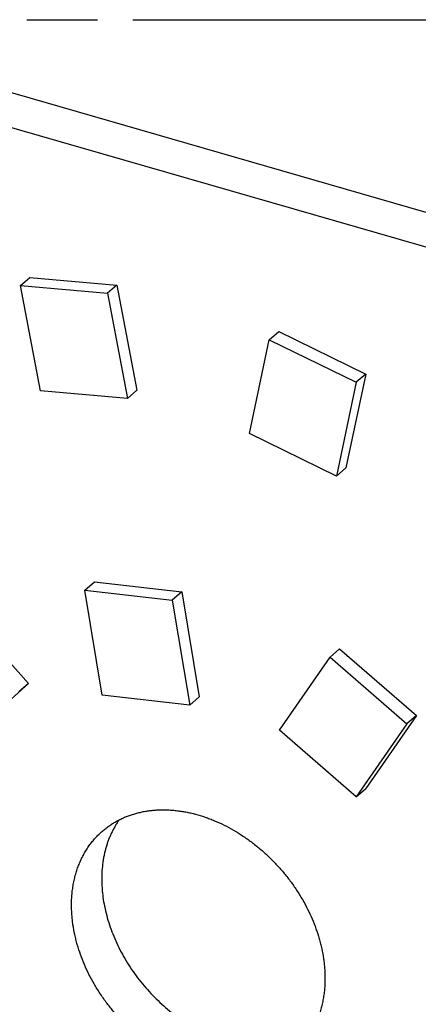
# Model space of a CAD drawing. Header units: millimetres. Extents: x 0 to 210, y 0 to 297.
# Tile 6 of 9: x 93 to 104, y 231 to 258. Entities that reach past the tile are written whole.
import ezdxf

# ---------------------------------------------------------------- set-up
doc = ezdxf.new("R2010")
doc.units = ezdxf.units.MM
doc.header["$LTSCALE"] = 19.36
doc.linetypes.add('PHANTOM', pattern=[0.8, 0.45, -0.05, 0.1, -0.05, 0.1, -0.05])
doc.layers.get('0').update_dxf_attribs({"linetype": 'CONTINUOUS'})
doc.layers.add('DEFAULT_3', color=7, linetype='PHANTOM')

msp = doc.modelspace()

# ---------------------------------------------------------------- linework, layer by layer
at = {"color": 7, "linetype": 'Continuous'}
for p, q in [((92.274, 255.9756), (106.1304, 251.9756)), ((91.449, 255.2611), (105.3054, 251.2611)), ((93.5174, 250.4113), (93.7774, 250.6365)), ((93.7774, 250.6365), (96.1552, 250.4252)), ((94.0604, 247.537), (93.5174, 250.4113)), ((93.5174, 250.4113), (95.8952, 250.2)), ((96.1552, 250.4252), (95.8952, 250.2)), ((96.1552, 250.4252), (96.6983, 247.5509)), ((95.8952, 250.2), (96.4383, 247.3257)), ((100.3152, 248.9271), (100.5752, 249.1523)), ((100.5752, 249.1523), (102.9538, 247.9938)), ((99.776, 246.3645), (100.3152, 248.9271)), ((100.3152, 248.9271), (102.6938, 247.7686)), ((102.9538, 247.9938), (102.4145, 245.4312)), ((102.9538, 247.9938), (102.6938, 247.7686)), ((102.6938, 247.7686), (102.1545, 245.206)), ((96.4383, 247.3257), (94.0604, 247.537)), ((96.4383, 247.3257), (96.6983, 247.5509)), ((102.1545, 245.206), (99.776, 246.3645)), ((102.1545, 245.206), (102.4145, 245.4312)), ((95.2774, 242.0871), (95.5374, 242.3122)), ((95.5374, 242.3122), (97.9262, 242.0392)), ((95.7535, 239.2195), (95.2774, 242.0871)), ((95.2774, 242.0871), (97.6662, 241.814)), ((97.9262, 242.0392), (97.6662, 241.814)), ((97.9262, 242.0392), (98.4023, 239.1717)), ((97.6662, 241.814), (98.1423, 238.9465)), ((91.8784, 241.6277), (93.7343, 239.5313)), ((101.9819, 240.2544), (102.2419, 240.4796)), ((102.2419, 240.4796), (104.3419, 238.6609)), ((100.5962, 238.2544), (101.9819, 240.2544)), ((101.9819, 240.2544), (104.0819, 238.4358)), ((93.7343, 239.5313), (91.9507, 237.9251)), ((93.7343, 239.5313), (93.4743, 239.3062)), ((98.1423, 238.9465), (95.7535, 239.2195)), ((98.1423, 238.9465), (98.4023, 239.1717)), ((104.3419, 238.6609), (102.9562, 236.6609)), ((104.3419, 238.6609), (104.0819, 238.4358)), ((102.6962, 236.4358), (100.5962, 238.2544)), ((104.0819, 238.4358), (102.6962, 236.4358)), ((102.6962, 236.4358), (102.9562, 236.6609))]:
    msp.add_line(p, q, dxfattribs=at)
for points, knots in [([(95.7585, 235.5002), (95.7872, 235.5251), (95.8459, 235.5733), (95.9375, 235.6412), (96.0326, 235.7046), (96.1311, 235.7633), (96.2328, 235.8172), (96.3377, 235.8664), (96.4454, 235.9106), (96.5559, 235.95), (96.6691, 235.9843), (96.7847, 236.0135), (96.9026, 236.0377), (97.0226, 236.0567), (97.1445, 236.0706), (97.2682, 236.0793), (97.3936, 236.0829), (97.5203, 236.0812), (97.6482, 236.0743), (97.7772, 236.0623), (97.9071, 236.0451), (98.0376, 236.0228), (98.1686, 235.9954), (98.3446, 235.9519), (98.5198, 235.8984), (98.6937, 235.8356), (98.8686, 235.7657), (99.0855, 235.6664), (99.3404, 235.5294), (99.5899, 235.3749), (99.8323, 235.2038), (100.0664, 235.017), (100.2908, 234.8156), (100.5042, 234.6009), (100.7054, 234.3739), (100.8933, 234.136), (101.0667, 233.8887), (101.2246, 233.6332), (101.3663, 233.371), (101.4907, 233.1037), (101.5973, 232.8328), (101.6711, 232.6044), (101.7205, 232.4213), (101.7631, 232.2399), (101.7963, 232.0582), (101.8196, 231.8769), (101.8321, 231.7425), (101.8396, 231.6091), (101.8413, 231.5206), (101.8413, 231.4765)], [0, 0, 0, 0, 0.0129516, 0.0259176, 0.0389125, 0.0519502, 0.0650445, 0.0782086, 0.091455, 0.1047956, 0.1182416, 0.1318032, 0.1454896, 0.1593094, 0.1732697, 0.1873771, 0.2016367, 0.216053, 0.2306291, 0.2453674, 0.260269, 0.2753344, 0.2905628, 0.3059527, 0.337202, 0.3530588, 0.3690627, 0.4014849, 0.4344216, 0.4678121, 0.5015879, 0.5356741, 0.5699908, 0.6044545, 0.6389792, 0.6734781, 0.7078649, 0.7420548, 0.7759663, 0.8095223, 0.8426516, 0.87529, 0.8914096, 0.9073865, 0.9388871, 0.9544068, 0.9697668, 0.984965, 1, 1, 1, 1]), ([(96.2147, 235.807), (96.1953, 235.7795), (96.1575, 235.7235), (96.1043, 235.637), (96.0545, 235.5477), (96.0082, 235.4558), (95.9654, 235.3615), (95.9262, 235.2647), (95.8906, 235.1657), (95.8586, 235.0645), (95.8303, 234.9613), (95.8057, 234.8561), (95.7849, 234.749), (95.762, 234.6034), (95.743, 234.4172), (95.7381, 234.2669), (95.7381, 234.191)], [0, 0, 0, 0, 0.0590249, 0.1183585, 0.1780425, 0.2381163, 0.298617, 0.359579, 0.4210338, 0.4830101, 0.5455338, 0.6086274, 0.6723105, 0.7365997, 0.8670266, 1, 1, 1, 1]), ([(94.9131, 233.4765), (94.9131, 233.5277), (94.9148, 233.6042), (94.9205, 233.7058), (94.9285, 233.8058), (94.9428, 233.9293), (94.9668, 234.0751), (94.9975, 234.2177), (95.035, 234.3569), (95.0792, 234.4923), (95.13, 234.6237), (95.1872, 234.7508), (95.2507, 234.8735), (95.3205, 234.9913), (95.3964, 235.1042), (95.4782, 235.2118), (95.5658, 235.314), (95.659, 235.4106), (95.7248, 235.471), (95.7585, 235.5002)], [0, 0, 0, 0, 0.0678482, 0.1014457, 0.1348254, 0.2009334, 0.2661949, 0.3306358, 0.3942895, 0.4571971, 0.5194073, 0.5809758, 0.6419657, 0.7024462, 0.7624925, 0.8221849, 0.881608, 0.9408496, 1, 1, 1, 1]), ([(95.7381, 234.191), (95.7381, 234.1092), (95.7424, 233.9858), (95.7566, 233.8211), (95.7765, 233.6538), (95.8122, 233.4432), (95.8714, 233.1905), (95.9469, 232.9377), (96.0385, 232.6862), (96.1456, 232.4372), (96.2676, 232.192), (96.4041, 231.9516), (96.5543, 231.7173), (96.7175, 231.4903), (96.893, 231.2716), (97.0797, 231.0624), (97.2769, 230.8636), (97.4835, 230.6762), (97.6985, 230.5011), (97.921, 230.3393), (98.1497, 230.1915), (98.3837, 230.0583), (98.6216, 229.9406), (98.8625, 229.8388), (99.105, 229.7535), (99.348, 229.685), (99.5904, 229.6338), (99.8309, 229.6), (100.0298, 229.5866), (100.1867, 229.5848), (100.3026, 229.5879), (100.4172, 229.5955), (100.5303, 229.6074), (100.6417, 229.6238), (100.7514, 229.6446), (100.8591, 229.6697), (100.9648, 229.6992), (101.0684, 229.733), (101.1697, 229.771), (101.2685, 229.8133), (101.3329, 229.8443), (101.3646, 229.8605)], [0, 0, 0, 0, 0.0297976, 0.044921, 0.0601905, 0.0911538, 0.1226648, 0.1546878, 0.1871785, 0.2200859, 0.2533527, 0.2869164, 0.3207106, 0.3546655, 0.3887093, 0.422769, 0.4567714, 0.490644, 0.5243161, 0.5577196, 0.5907902, 0.6234684, 0.6557, 0.687438, 0.7186427, 0.7492833, 0.7793387, 0.8087982, 0.8376627, 0.851878, 0.8659504, 0.8798835, 0.8936818, 0.9073505, 0.9208955, 0.9343236, 0.9476424, 0.9608602, 0.9739859, 0.9870291, 1, 1, 1, 1]), ([(100.9958, 229.4528), (100.9671, 229.428), (100.9084, 229.3797), (100.8168, 229.3118), (100.7217, 229.2485), (100.6232, 229.1898), (100.5215, 229.1358), (100.4167, 229.0867), (100.3089, 229.0424), (100.1984, 229.0031), (100.0852, 228.9688), (99.9696, 228.9395), (99.8518, 228.9153), (99.7318, 228.8963), (99.6098, 228.8824), (99.4861, 228.8737), (99.3608, 228.8702), (99.2341, 228.8719), (99.1061, 228.8787), (98.9771, 228.8907), (98.8473, 228.9079), (98.7167, 228.9302), (98.5857, 228.9577), (98.4098, 229.0012), (98.2345, 229.0546), (98.0606, 229.1175), (97.8857, 229.1873), (97.6689, 229.2867), (97.4139, 229.4237), (97.1645, 229.5782), (96.922, 229.7493), (96.6879, 229.9361), (96.4635, 230.1374), (96.2501, 230.3522), (96.0489, 230.5792), (95.8611, 230.817), (95.6877, 231.0644), (95.5297, 231.3199), (95.3881, 231.582), (95.2636, 231.8493), (95.157, 232.1202), (95.0832, 232.3487), (95.0338, 232.5318), (94.9912, 232.7132), (94.9581, 232.8949), (94.9347, 233.0761), (94.9223, 233.2105), (94.9148, 233.3439), (94.9131, 233.4325), (94.9131, 233.4765)], [0, 0, 0, 0, 0.0129516, 0.0259176, 0.0389125, 0.0519502, 0.0650445, 0.0782086, 0.091455, 0.1047956, 0.1182416, 0.1318032, 0.1454896, 0.1593094, 0.1732697, 0.1873771, 0.2016367, 0.216053, 0.2306291, 0.2453674, 0.260269, 0.2753344, 0.2905628, 0.3059527, 0.337202, 0.3530588, 0.3690627, 0.4014849, 0.4344216, 0.4678121, 0.5015879, 0.5356741, 0.5699908, 0.6044545, 0.6389792, 0.6734781, 0.7078649, 0.7420548, 0.7759663, 0.8095223, 0.8426516, 0.87529, 0.8914096, 0.9073865, 0.9388871, 0.9544068, 0.9697668, 0.984965, 1, 1, 1, 1]), ([(101.8413, 231.4765), (101.8413, 231.4254), (101.8396, 231.3488), (101.8338, 231.2473), (101.8258, 231.1472), (101.8116, 231.0237), (101.7876, 230.878), (101.7568, 230.7353), (101.7193, 230.5962), (101.6751, 230.4608), (101.6244, 230.3293), (101.5672, 230.2022), (101.5036, 230.0796), (101.4338, 229.9617), (101.3579, 229.8488), (101.2761, 229.7412), (101.1885, 229.639), (101.0953, 229.5425), (101.0295, 229.482), (100.9958, 229.4528)], [0, 0, 0, 0, 0.0678482, 0.1014457, 0.1348254, 0.2009334, 0.2661949, 0.3306358, 0.3942895, 0.4571971, 0.5194073, 0.5809758, 0.6419657, 0.7024462, 0.7624925, 0.8221849, 0.881608, 0.9408496, 1, 1, 1, 1])]:
    msp.add_open_spline(points, degree=3, knots=knots, dxfattribs=at)
at = {"layer": 'DEFAULT_3', "color": 91, "linetype": 'PHANTOM', "true_color": 0x80ff80}
msp.add_line((50.1286, 257.68), (150.1286, 257.68), dxfattribs=at)

doc.saveas('drawing.dxf')
